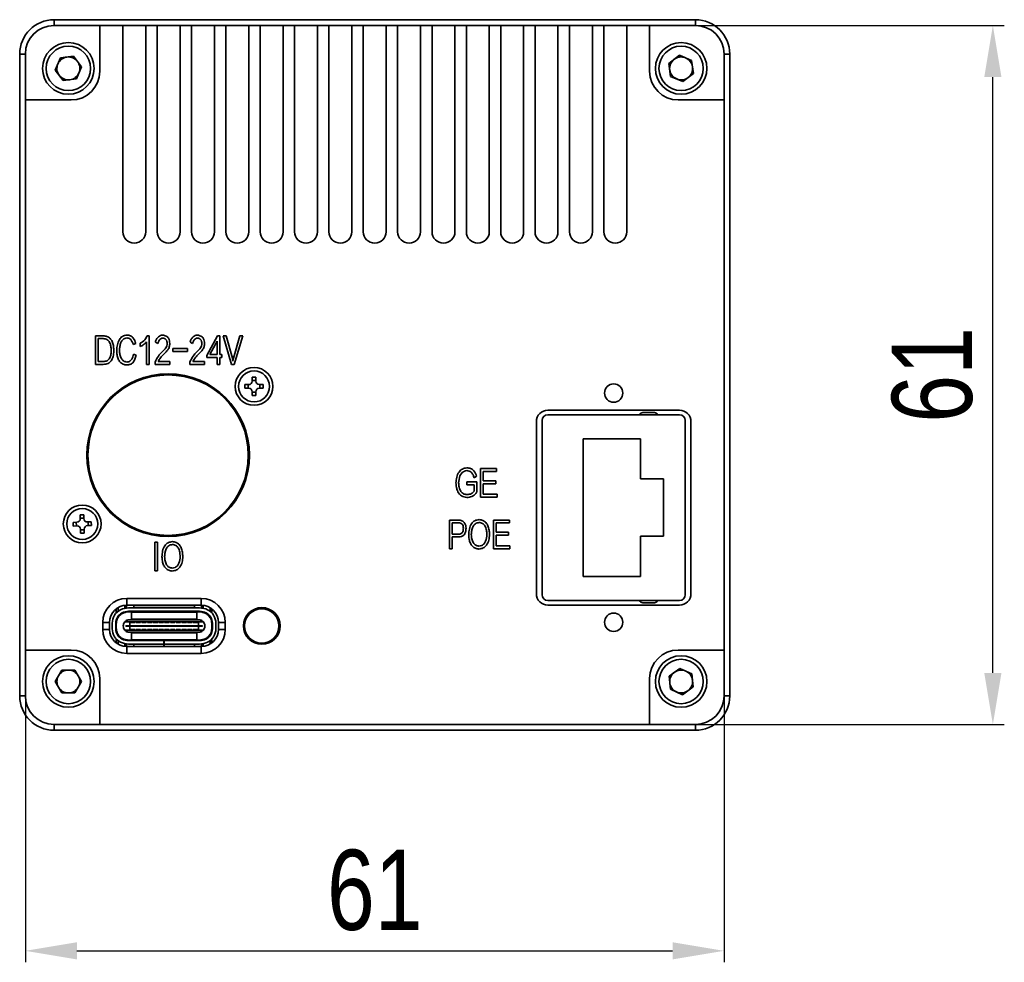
# Model space of a CAD drawing. Header units: millimetres. Extents: x 0 to 16413, y 0 to 757.
# Tile 4 of 4: x 16327 to 16413, y 594 to 676. Entities that reach past the tile are written whole.
import ezdxf

# ---------------------------------------------------------------- set-up
doc = ezdxf.new("R2010")
doc.units = ezdxf.units.MM
doc.layers.get('0').update_dxf_attribs({"lineweight": 15})
doc.layers.add('粗实线', color=7, linetype='Continuous', lineweight=50)
doc.layers.add('细实线', color=3, linetype='Continuous', lineweight=25)
doc.styles.add('iTek', font='txt', dxfattribs={"width": 0.8, "height": 7})
doc.dimstyles.new('iTek', dxfattribs={"dimscale": 0, "dimtxt": 7, "dimasz": 4.5, "dimexe": 1, "dimexo": 0, "dimgap": 1.5, "dimtad": 1, "dimtoh": 1, "dimdsep": 46, "dimtxsty": 'iTek', "dimcen": 4, "dimclrd": 256, "dimclre": 256, "dimclrt": 256, "dimazin": 2, "dimtfac": 1, "dimtmove": 0, "dimatfit": 3, "dimfxl": 1, "dimlwd": -1, "dimlwe": -1, "dimarcsym": 0})

# ---------------------------------------------------------------- blocks, each defined once
blk = doc.blocks.new('*D80')
at = {"layer": 'Defpoints', "color": 0}
for p in [(16327.178, 616.973), (16388.178, 616.973), (16388.178, 594.722)]:
    blk.add_point(p, dxfattribs=at)
at = {"layer": '细实线'}
for p, q in [((16327.178, 616.973), (16327.178, 593.722)), ((16388.178, 616.973), (16388.178, 593.722)), ((16331.678, 594.722), (16383.678, 594.722))]:
    blk.add_line(p, q, dxfattribs=at)
for points in [[(16331.678, 595.472), (16331.678, 593.972), (16327.178, 594.722)], [(16383.678, 595.472), (16383.678, 593.972), (16388.178, 594.722)]]:
    blk.add_solid(points, dxfattribs=at)
at = {"layer": '细实线', "insert": (16357.678, 599.998), "char_height": 7, "attachment_point": 5, "style": 'iTek'}
blk.add_mtext('61', dxfattribs=at)
blk = doc.blocks.new('*D81')
at = {"layer": 'Defpoints', "color": 0}
for p in [(16385.678, 675.473), (16411.646, 675.473), (16385.678, 614.473)]:
    blk.add_point(p, dxfattribs=at)
at = {"layer": '细实线'}
for p, q in [((16385.678, 675.473), (16412.646, 675.473)), ((16411.646, 618.973), (16411.646, 670.973)), ((16385.678, 614.473), (16412.646, 614.473))]:
    blk.add_line(p, q, dxfattribs=at)
for points in [[(16410.896, 670.973), (16412.396, 670.973), (16411.646, 675.473)], [(16410.896, 618.973), (16412.396, 618.973), (16411.646, 614.473)]]:
    blk.add_solid(points, dxfattribs=at)
at = {"layer": '细实线', "insert": (16406.371, 644.973), "char_height": 7, "attachment_point": 5, "rotation": 90, "style": 'iTek'}
blk.add_mtext('61', dxfattribs=at)

msp = doc.modelspace()

# ---------------------------------------------------------------- linework, layer by layer
at = {"color": 7, "linetype": 'Continuous', "lineweight": 35}
for radius in [7.1, 7]:
    msp.add_circle((16339.638, 637.973), radius, dxfattribs=at)
at = {"layer": '粗实线', "lineweight": 35}
for p, q in [((16329.678, 675.973), (16329.678, 675.473)), ((16329.678, 675.973), (16385.678, 675.973)), ((16385.678, 675.973), (16385.678, 675.473)), ((16333.678, 675.473), (16329.678, 675.473)), ((16333.678, 671.473), (16333.678, 675.473)), ((16333.678, 675.473), (16335.678, 675.473)), ((16335.678, 675.473), (16335.678, 657.473)), ((16337.678, 675.473), (16335.678, 675.473)), ((16337.678, 657.473), (16337.678, 675.473)), ((16337.678, 675.473), (16338.678, 675.473)), ((16338.678, 675.473), (16338.678, 657.473)), ((16340.678, 675.473), (16338.678, 675.473)), ((16340.678, 657.473), (16340.678, 675.473)), ((16340.678, 675.473), (16341.678, 675.473)), ((16341.678, 675.473), (16341.678, 657.473)), ((16343.678, 675.473), (16341.678, 675.473)), ((16343.678, 657.473), (16343.678, 675.473)), ((16343.678, 675.473), (16344.678, 675.473)), ((16344.678, 675.473), (16344.678, 657.473)), ((16346.678, 675.473), (16344.678, 675.473)), ((16346.678, 657.473), (16346.678, 675.473)), ((16346.678, 675.473), (16347.678, 675.473)), ((16347.678, 675.473), (16347.678, 657.473)), ((16349.678, 675.473), (16347.678, 675.473)), ((16349.678, 657.473), (16349.678, 675.473)), ((16349.678, 675.473), (16350.678, 675.473)), ((16350.678, 675.473), (16350.678, 657.473)), ((16352.678, 675.473), (16350.678, 675.473)), ((16352.678, 657.473), (16352.678, 675.473)), ((16352.678, 675.473), (16353.678, 675.473)), ((16353.678, 675.473), (16353.678, 657.473)), ((16355.678, 675.473), (16353.678, 675.473)), ((16355.678, 657.473), (16355.678, 675.473)), ((16355.678, 675.473), (16356.678, 675.473)), ((16356.678, 675.473), (16356.678, 657.473)), ((16358.678, 675.473), (16356.678, 675.473)), ((16358.678, 657.473), (16358.678, 675.473)), ((16358.678, 675.473), (16359.678, 675.473)), ((16359.678, 675.473), (16359.678, 657.473)), ((16361.678, 675.473), (16359.678, 675.473)), ((16361.678, 657.473), (16361.678, 675.473)), ((16361.678, 675.473), (16362.678, 675.473)), ((16362.678, 675.473), (16362.678, 657.473)), ((16364.678, 675.473), (16362.678, 675.473)), ((16364.678, 657.473), (16364.678, 675.473)), ((16364.678, 675.473), (16365.678, 675.473)), ((16365.678, 675.473), (16365.678, 657.473)), ((16367.678, 675.473), (16365.678, 675.473)), ((16367.678, 657.473), (16367.678, 675.473)), ((16367.678, 675.473), (16368.678, 675.473)), ((16368.678, 675.473), (16368.678, 657.473)), ((16370.678, 675.473), (16368.678, 675.473)), ((16370.678, 657.473), (16370.678, 675.473)), ((16370.678, 675.473), (16371.678, 675.473)), ((16371.678, 675.473), (16371.678, 657.473)), ((16373.678, 675.473), (16371.678, 675.473)), ((16373.678, 657.473), (16373.678, 675.473)), ((16373.678, 675.473), (16374.678, 675.473)), ((16374.678, 675.473), (16374.678, 657.473)), ((16376.678, 675.473), (16374.678, 675.473)), ((16376.678, 657.473), (16376.678, 675.473)), ((16376.678, 675.473), (16377.678, 675.473)), ((16377.678, 675.473), (16377.678, 657.473)), ((16379.678, 675.473), (16377.678, 675.473)), ((16379.678, 657.473), (16379.678, 675.473)), ((16379.678, 675.473), (16381.678, 675.473)), ((16381.678, 675.473), (16381.678, 671.473)), ((16385.678, 675.473), (16381.678, 675.473)), ((16326.678, 616.973), (16326.678, 672.973)), ((16326.678, 672.973), (16327.178, 672.973)), ((16327.178, 672.973), (16327.178, 668.973)), ((16329.782, 671.581), (16330.233, 672.644)), ((16330.233, 672.644), (16331.378, 672.786)), ((16331.378, 672.786), (16332.074, 671.865)), ((16383.362, 672.165), (16384.278, 672.868)), ((16384.278, 672.868), (16385.345, 672.425)), ((16385.345, 672.425), (16385.495, 671.281)), ((16388.178, 668.973), (16388.178, 672.973)), ((16388.178, 672.973), (16388.678, 672.973)), ((16388.678, 672.973), (16388.678, 616.973)), ((16330.478, 670.66), (16329.782, 671.581)), ((16332.074, 671.865), (16331.624, 670.801)), ((16383.512, 671.02), (16383.362, 672.165)), ((16331.624, 670.801), (16330.478, 670.66)), ((16384.579, 670.578), (16383.512, 671.02)), ((16385.495, 671.281), (16384.579, 670.578)), ((16327.178, 620.973), (16327.178, 668.973)), ((16327.178, 668.973), (16331.178, 668.973)), ((16384.178, 668.973), (16388.178, 668.973)), ((16388.178, 668.973), (16388.178, 620.973)), ((16333.303, 648.393), (16333.979, 648.393)), ((16333.303, 645.893), (16333.303, 648.393)), ((16337.801, 648.393), (16337.982, 648.393)), ((16337.982, 648.393), (16337.982, 645.893)), ((16343.014, 646.681), (16343.948, 648.393)), ((16343.948, 648.393), (16344.153, 648.393)), ((16344.153, 648.393), (16344.153, 646.768)), ((16344.446, 648.393), (16344.694, 648.393)), ((16345.181, 645.899), (16344.446, 648.393)), ((16344.694, 648.393), (16345.25, 646.431)), ((16345.349, 646.438), (16345.905, 648.393)), ((16346.152, 648.393), (16345.402, 645.899)), ((16345.905, 648.393), (16346.152, 648.393)), ((16333.532, 648.142), (16333.532, 646.146)), ((16333.974, 648.142), (16333.532, 648.142)), ((16336.808, 647.724), (16336.579, 647.617)), ((16337.194, 647.45), (16337.194, 647.738)), ((16337.755, 645.893), (16337.755, 647.852)), ((16338.738, 647.724), (16338.528, 647.845)), ((16341.771, 647.724), (16341.561, 647.845)), ((16343.922, 647.928), (16343.294, 646.768)), ((16343.922, 646.768), (16343.922, 647.928)), ((16336.606, 646.775), (16336.84, 646.695)), ((16340.045, 647.293), (16341.317, 647.293)), ((16340.045, 647.009), (16340.045, 647.293)), ((16341.317, 647.009), (16340.045, 647.009)), ((16341.317, 647.293), (16341.317, 647.009)), ((16343.014, 646.511), (16343.014, 646.681)), ((16343.922, 646.511), (16343.014, 646.511)), ((16343.294, 646.768), (16343.922, 646.768)), ((16343.922, 645.893), (16343.922, 646.511)), ((16344.153, 646.768), (16344.34, 646.768)), ((16344.153, 646.511), (16344.153, 645.893)), ((16344.34, 646.511), (16344.153, 646.511)), ((16344.34, 646.768), (16344.34, 646.511)), ((16333.963, 645.893), (16333.303, 645.893)), ((16333.532, 646.146), (16333.963, 646.146)), ((16337.982, 645.893), (16337.755, 645.893)), ((16338.496, 645.893), (16338.496, 646.087)), ((16339.795, 645.893), (16338.496, 645.893)), ((16338.775, 646.146), (16339.795, 646.146)), ((16339.795, 646.146), (16339.795, 645.893)), ((16341.529, 645.893), (16341.529, 646.087)), ((16342.827, 645.893), (16341.529, 645.893)), ((16341.808, 646.146), (16342.827, 646.146)), ((16342.827, 646.146), (16342.827, 645.893)), ((16344.153, 645.893), (16343.922, 645.893)), ((16345.402, 645.899), (16345.181, 645.899)), ((16345.25, 646.431), (16345.296, 646.167)), ((16345.296, 646.167), (16345.349, 646.438)), ((16346.973, 644.772), (16347.293, 644.774)), ((16346.975, 644.432), (16346.973, 644.772)), ((16347.293, 644.774), (16347.295, 644.434)), ((16346.337, 644.127), (16346.677, 644.13)), ((16346.339, 643.808), (16346.337, 644.127)), ((16346.628, 643.809), (16346.626, 644.129)), ((16346.975, 644.483), (16347.295, 644.485)), ((16347.597, 644.136), (16347.937, 644.138)), ((16347.649, 644.136), (16347.651, 643.816)), ((16347.937, 644.138), (16347.939, 643.818)), ((16346.679, 643.81), (16346.339, 643.808)), ((16346.984, 643.172), (16346.981, 643.512)), ((16347.302, 643.463), (16346.982, 643.461)), ((16347.304, 643.174), (16346.984, 643.172)), ((16347.301, 643.514), (16347.304, 643.174)), ((16347.939, 643.818), (16347.599, 643.816)), ((16384.288, 641.893), (16372.788, 641.893)), ((16372.79, 641.495), (16384.29, 641.495)), ((16381.09, 641.695), (16382.09, 641.695)), ((16371.788, 625.893), (16371.788, 640.893)), ((16372.29, 625.795), (16372.29, 640.995)), ((16384.79, 640.995), (16384.79, 625.795)), ((16385.288, 625.893), (16385.288, 640.893)), ((16380.89, 639.395), (16375.89, 639.395)), ((16375.89, 639.395), (16375.89, 627.395)), ((16380.89, 635.895), (16380.89, 639.395)), ((16366.916, 636.813), (16368.311, 636.813)), ((16366.916, 634.313), (16366.916, 636.813)), ((16367.15, 636.562), (16367.15, 635.746)), ((16368.311, 636.562), (16367.15, 636.562)), ((16368.311, 636.813), (16368.311, 636.562)), ((16365.731, 635.64), (16366.58, 635.64)), ((16365.731, 635.382), (16365.731, 635.64)), ((16366.354, 635.382), (16365.731, 635.382)), ((16366.354, 634.837), (16366.354, 635.382)), ((16366.575, 636.131), (16366.359, 636.004)), ((16366.58, 635.64), (16366.58, 634.737)), ((16367.15, 635.746), (16368.241, 635.746)), ((16367.15, 635.486), (16367.15, 634.566)), ((16368.241, 635.486), (16367.15, 635.486)), ((16368.241, 635.746), (16368.241, 635.486)), ((16382.89, 635.895), (16380.89, 635.895)), ((16382.89, 630.895), (16382.89, 635.895)), ((16367.15, 634.566), (16368.353, 634.566)), ((16368.353, 634.566), (16368.353, 634.313)), ((16368.353, 634.313), (16366.916, 634.313)), ((16331.955, 632.768), (16332.275, 632.777)), ((16331.965, 632.428), (16331.955, 632.768)), ((16332.275, 632.777), (16332.285, 632.437)), ((16331.334, 632.11), (16331.674, 632.12)), ((16331.343, 631.79), (16331.334, 632.11)), ((16331.632, 631.798), (16331.623, 632.118)), ((16331.964, 632.479), (16332.284, 632.489)), ((16332.594, 632.146), (16332.933, 632.156)), ((16332.645, 632.148), (16332.654, 631.828)), ((16332.933, 632.156), (16332.943, 631.836)), ((16364.198, 632.313), (16364.996, 632.313)), ((16364.198, 629.813), (16364.198, 632.313)), ((16365.012, 632.062), (16364.432, 632.062)), ((16364.432, 632.062), (16364.432, 631.086)), ((16368.041, 632.313), (16369.435, 632.313)), ((16368.041, 629.813), (16368.041, 632.313)), ((16368.275, 632.062), (16368.275, 631.246)), ((16369.435, 632.062), (16368.275, 632.062)), ((16369.435, 632.313), (16369.435, 632.062)), ((16331.683, 631.8), (16331.343, 631.79)), ((16332.001, 631.169), (16331.992, 631.508)), ((16332.313, 631.466), (16331.993, 631.457)), ((16332.321, 631.178), (16332.001, 631.169)), ((16332.311, 631.518), (16332.321, 631.178)), ((16332.943, 631.836), (16332.603, 631.826)), ((16364.432, 631.086), (16365.028, 631.086)), ((16368.275, 631.246), (16369.366, 631.246)), ((16369.366, 631.246), (16369.366, 630.986)), ((16338.488, 627.893), (16338.488, 630.393)), ((16338.488, 630.393), (16338.722, 630.393)), ((16338.722, 630.393), (16338.722, 627.893)), ((16364.432, 630.835), (16364.432, 629.813)), ((16365.002, 630.835), (16364.432, 630.835)), ((16368.275, 630.986), (16368.275, 630.066)), ((16369.366, 630.986), (16368.275, 630.986)), ((16380.89, 627.395), (16380.89, 630.895)), ((16380.89, 630.895), (16382.89, 630.895)), ((16364.432, 629.813), (16364.198, 629.813)), ((16369.478, 629.813), (16368.041, 629.813)), ((16368.275, 630.066), (16369.478, 630.066)), ((16369.478, 630.066), (16369.478, 629.813)), ((16338.722, 627.893), (16338.488, 627.893)), ((16375.89, 627.395), (16380.89, 627.395)), ((16336.028, 625.473), (16342.528, 625.473)), ((16336.028, 624.873), (16336.028, 625.473)), ((16342.528, 625.473), (16342.528, 624.873)), ((16384.29, 625.295), (16372.79, 625.295)), ((16382.09, 625.095), (16381.09, 625.095)), ((16335.112, 624.561), (16335.112, 624.205)), ((16335.262, 624.343), (16335.262, 624.662)), ((16335.862, 624.864), (16335.862, 624.614)), ((16335.862, 624.306), (16335.862, 624.249)), ((16336.012, 624.873), (16336.012, 624.638)), ((16336.012, 624.336), (16336.012, 624.283)), ((16342.528, 624.873), (16336.028, 624.873)), ((16342.376, 624.648), (16336.188, 624.648)), ((16342.376, 624.348), (16336.188, 624.348)), ((16336.206, 624.298), (16342.358, 624.298)), ((16336.432, 624.348), (16336.432, 624.288)), ((16336.432, 624.288), (16342.132, 624.288)), ((16336.432, 624.288), (16336.432, 623.678)), ((16336.632, 624.668), (16336.632, 624.873)), ((16336.632, 624.668), (16341.932, 624.668)), ((16336.632, 624.648), (16336.632, 624.668)), ((16341.932, 624.873), (16341.932, 624.668)), ((16341.932, 624.668), (16341.932, 624.648)), ((16342.132, 624.288), (16342.132, 624.348)), ((16342.132, 624.288), (16342.132, 623.678)), ((16342.552, 624.873), (16342.552, 624.638)), ((16342.552, 624.336), (16342.552, 624.283)), ((16342.702, 624.863), (16342.702, 624.614)), ((16342.702, 624.306), (16342.702, 624.249)), ((16343.302, 624.658), (16343.302, 624.343)), ((16343.452, 624.205), (16343.452, 624.555)), ((16347.816, 624.568), (16347.248, 624.568)), ((16347.566, 624.568), (16347.566, 624.653)), ((16348.388, 624.568), (16347.816, 624.568)), ((16348.066, 624.654), (16348.066, 624.568)), ((16384.288, 624.893), (16372.788, 624.893)), ((16333.928, 622.773), (16333.928, 623.373)), ((16334.528, 623.373), (16333.928, 623.373)), ((16334.528, 623.373), (16334.528, 622.773)), ((16334.762, 623.318), (16334.762, 622.818)), ((16335.062, 623.318), (16335.062, 622.818)), ((16335.112, 622.858), (16335.112, 623.278)), ((16336.287, 623.418), (16335.848, 623.418)), ((16336.272, 623.618), (16342.292, 623.618)), ((16336.287, 623.418), (16336.332, 623.418)), ((16336.287, 623.418), (16336.287, 623.093)), ((16336.332, 623.378), (16336.332, 623.418)), ((16336.732, 623.418), (16336.332, 623.418)), ((16336.732, 623.378), (16336.332, 623.378)), ((16342.132, 623.678), (16336.432, 623.678)), ((16336.432, 623.668), (16336.432, 623.678)), ((16342.132, 623.668), (16336.432, 623.668)), ((16336.432, 623.618), (16336.432, 623.668)), ((16336.732, 623.418), (16336.732, 623.378)), ((16336.732, 623.418), (16336.832, 623.418)), ((16336.832, 623.378), (16336.832, 623.418)), ((16337.232, 623.418), (16336.832, 623.418)), ((16337.232, 623.378), (16336.832, 623.378)), ((16337.232, 623.418), (16337.332, 623.418)), ((16337.232, 623.418), (16337.232, 623.378)), ((16337.332, 623.378), (16337.332, 623.418)), ((16337.732, 623.418), (16337.332, 623.418)), ((16337.732, 623.378), (16337.332, 623.378)), ((16337.732, 623.418), (16337.832, 623.418)), ((16337.732, 623.418), (16337.732, 623.378)), ((16337.832, 623.378), (16337.832, 623.418)), ((16338.232, 623.418), (16337.832, 623.418)), ((16338.232, 623.378), (16337.832, 623.378)), ((16338.232, 623.418), (16338.332, 623.418)), ((16338.232, 623.418), (16338.232, 623.378)), ((16338.332, 623.378), (16338.332, 623.418)), ((16338.732, 623.418), (16338.332, 623.418)), ((16338.732, 623.378), (16338.332, 623.378)), ((16338.732, 623.418), (16338.732, 623.378)), ((16338.732, 623.418), (16338.832, 623.418)), ((16338.832, 623.378), (16338.832, 623.418)), ((16339.232, 623.418), (16338.832, 623.418)), ((16339.232, 623.378), (16338.832, 623.378)), ((16339.232, 623.418), (16339.232, 623.378)), ((16339.232, 623.418), (16339.332, 623.418)), ((16339.332, 623.378), (16339.332, 623.418)), ((16339.732, 623.418), (16339.332, 623.418)), ((16339.732, 623.378), (16339.332, 623.378)), ((16339.732, 623.418), (16339.732, 623.378)), ((16339.732, 623.418), (16339.832, 623.418)), ((16339.832, 623.378), (16339.832, 623.418)), ((16340.232, 623.418), (16339.832, 623.418)), ((16340.232, 623.378), (16339.832, 623.378)), ((16340.232, 623.418), (16340.232, 623.378)), ((16340.232, 623.418), (16340.332, 623.418)), ((16340.332, 623.378), (16340.332, 623.418)), ((16340.732, 623.418), (16340.332, 623.418)), ((16340.732, 623.378), (16340.332, 623.378)), ((16340.732, 623.418), (16340.832, 623.418)), ((16340.732, 623.418), (16340.732, 623.378)), ((16340.832, 623.378), (16340.832, 623.418)), ((16341.232, 623.418), (16340.832, 623.418)), ((16341.232, 623.378), (16340.832, 623.378)), ((16341.232, 623.418), (16341.232, 623.378)), ((16341.232, 623.418), (16341.332, 623.418)), ((16341.332, 623.378), (16341.332, 623.418)), ((16341.732, 623.418), (16341.332, 623.418)), ((16341.732, 623.378), (16341.332, 623.378)), ((16341.732, 623.418), (16341.732, 623.378)), ((16341.732, 623.418), (16341.832, 623.418)), ((16341.832, 623.378), (16341.832, 623.418)), ((16342.232, 623.418), (16341.832, 623.418)), ((16342.232, 623.378), (16341.832, 623.378)), ((16342.132, 623.678), (16342.132, 623.668)), ((16342.132, 623.668), (16342.132, 623.618)), ((16342.232, 623.418), (16342.232, 623.378)), ((16342.232, 623.418), (16342.277, 623.418)), ((16342.277, 623.093), (16342.277, 623.418)), ((16342.716, 623.418), (16342.277, 623.418)), ((16343.452, 623.278), (16343.452, 622.858)), ((16343.502, 622.818), (16343.502, 623.318)), ((16343.802, 622.818), (16343.802, 623.318)), ((16344.028, 622.773), (16344.028, 623.373)), ((16344.628, 623.373), (16344.028, 623.373)), ((16344.628, 623.373), (16344.628, 622.773)), ((16334.528, 622.773), (16333.928, 622.773)), ((16335.848, 622.718), (16336.287, 622.718)), ((16335.937, 623.043), (16335.937, 623.093)), ((16335.937, 623.093), (16336.287, 623.093)), ((16336.287, 623.043), (16335.937, 623.043)), ((16342.292, 622.518), (16336.272, 622.518)), ((16342.277, 623.093), (16336.287, 623.093)), ((16336.287, 623.043), (16336.287, 623.093)), ((16336.287, 623.043), (16336.287, 622.718)), ((16342.277, 623.043), (16336.287, 623.043)), ((16336.332, 622.718), (16336.287, 622.718)), ((16336.332, 622.758), (16336.732, 622.758)), ((16336.332, 622.718), (16336.332, 622.758)), ((16336.332, 622.718), (16336.732, 622.718)), ((16336.432, 622.468), (16336.432, 622.518)), ((16336.432, 622.468), (16342.132, 622.468)), ((16336.432, 622.458), (16336.432, 622.468)), ((16336.432, 622.458), (16342.132, 622.458)), ((16336.432, 621.848), (16336.432, 622.458)), ((16336.732, 622.758), (16336.732, 622.718)), ((16336.832, 622.718), (16336.732, 622.718)), ((16336.832, 622.718), (16336.832, 622.758)), ((16336.832, 622.758), (16337.232, 622.758)), ((16336.832, 622.718), (16337.232, 622.718)), ((16337.232, 622.758), (16337.232, 622.718)), ((16337.332, 622.718), (16337.232, 622.718)), ((16337.332, 622.758), (16337.732, 622.758)), ((16337.332, 622.718), (16337.332, 622.758)), ((16337.332, 622.718), (16337.732, 622.718)), ((16337.732, 622.758), (16337.732, 622.718)), ((16337.832, 622.718), (16337.732, 622.718)), ((16337.832, 622.718), (16337.832, 622.758)), ((16337.832, 622.758), (16338.232, 622.758)), ((16337.832, 622.718), (16338.232, 622.718)), ((16338.232, 622.758), (16338.232, 622.718)), ((16338.332, 622.718), (16338.232, 622.718)), ((16338.332, 622.758), (16338.732, 622.758)), ((16338.332, 622.718), (16338.332, 622.758)), ((16338.332, 622.718), (16338.732, 622.718)), ((16338.732, 622.758), (16338.732, 622.718)), ((16338.832, 622.718), (16338.732, 622.718)), ((16338.832, 622.758), (16339.232, 622.758)), ((16338.832, 622.718), (16338.832, 622.758)), ((16338.832, 622.718), (16339.232, 622.718)), ((16339.232, 622.758), (16339.232, 622.718)), ((16339.332, 622.718), (16339.232, 622.718)), ((16339.332, 622.758), (16339.732, 622.758)), ((16339.332, 622.718), (16339.332, 622.758)), ((16339.332, 622.718), (16339.732, 622.718)), ((16339.732, 622.758), (16339.732, 622.718)), ((16339.832, 622.718), (16339.732, 622.718)), ((16339.832, 622.758), (16340.232, 622.758)), ((16339.832, 622.718), (16339.832, 622.758)), ((16339.832, 622.718), (16340.232, 622.718)), ((16340.232, 622.758), (16340.232, 622.718)), ((16340.332, 622.718), (16340.232, 622.718)), ((16340.332, 622.758), (16340.732, 622.758)), ((16340.332, 622.718), (16340.332, 622.758)), ((16340.332, 622.718), (16340.732, 622.718)), ((16340.732, 622.758), (16340.732, 622.718)), ((16340.832, 622.718), (16340.732, 622.718)), ((16340.832, 622.758), (16341.232, 622.758)), ((16340.832, 622.718), (16340.832, 622.758)), ((16340.832, 622.718), (16341.232, 622.718)), ((16341.232, 622.758), (16341.232, 622.718)), ((16341.332, 622.718), (16341.232, 622.718)), ((16341.332, 622.758), (16341.732, 622.758)), ((16341.332, 622.718), (16341.332, 622.758)), ((16341.332, 622.718), (16341.732, 622.718)), ((16341.732, 622.758), (16341.732, 622.718)), ((16341.832, 622.718), (16341.732, 622.718)), ((16341.832, 622.758), (16342.232, 622.758)), ((16341.832, 622.718), (16341.832, 622.758)), ((16341.832, 622.718), (16342.232, 622.718)), ((16342.132, 622.518), (16342.132, 622.468)), ((16342.132, 622.468), (16342.132, 622.458)), ((16342.132, 621.848), (16342.132, 622.458)), ((16342.232, 622.758), (16342.232, 622.718)), ((16342.277, 622.718), (16342.232, 622.718)), ((16342.277, 623.093), (16342.627, 623.093)), ((16342.277, 623.043), (16342.277, 623.093)), ((16342.277, 622.718), (16342.277, 623.043)), ((16342.627, 623.043), (16342.277, 623.043)), ((16342.277, 622.718), (16342.716, 622.718)), ((16342.627, 623.093), (16342.627, 623.043)), ((16344.628, 622.773), (16344.028, 622.773)), ((16335.112, 621.93), (16335.112, 621.585)), ((16335.262, 621.483), (16335.262, 621.793)), ((16336.012, 621.853), (16336.012, 621.8)), ((16336.188, 621.788), (16339.276, 621.788)), ((16338.274, 621.838), (16336.206, 621.838)), ((16342.132, 621.848), (16336.432, 621.848)), ((16336.432, 621.848), (16336.432, 621.788)), ((16339.007, 621.838), (16338.558, 621.838)), ((16339.276, 621.488), (16339.276, 621.788)), ((16339.277, 621.788), (16339.276, 621.788)), ((16339.277, 621.488), (16339.277, 621.788)), ((16339.286, 621.788), (16339.277, 621.788)), ((16339.286, 621.488), (16339.286, 621.788)), ((16339.286, 621.788), (16342.376, 621.788)), ((16342.358, 621.838), (16339.29, 621.838)), ((16342.132, 621.788), (16342.132, 621.848)), ((16342.552, 621.853), (16342.552, 621.8)), ((16343.302, 621.793), (16343.302, 621.488)), ((16343.452, 621.591), (16343.452, 621.93)), ((16331.178, 620.973), (16327.178, 620.973)), ((16327.178, 620.973), (16327.178, 616.973)), ((16335.862, 621.522), (16335.862, 621.282)), ((16336.012, 621.498), (16336.012, 621.273)), ((16336.028, 621.273), (16336.028, 620.673)), ((16336.028, 621.273), (16342.528, 621.273)), ((16336.188, 621.488), (16339.276, 621.488)), ((16336.632, 621.468), (16336.632, 621.488)), ((16339.277, 621.468), (16336.632, 621.468)), ((16336.632, 621.273), (16336.632, 621.468)), ((16339.277, 621.488), (16339.276, 621.488)), ((16339.286, 621.488), (16339.277, 621.488)), ((16339.277, 621.488), (16339.277, 621.468)), ((16339.277, 621.468), (16339.277, 621.273)), ((16339.277, 621.393), (16339.287, 621.393)), ((16339.286, 621.488), (16342.376, 621.488)), ((16339.287, 621.488), (16339.287, 621.468)), ((16341.932, 621.468), (16339.287, 621.468)), ((16339.287, 621.273), (16339.287, 621.468)), ((16341.932, 621.488), (16341.932, 621.468)), ((16341.932, 621.468), (16341.932, 621.273)), ((16342.528, 620.673), (16342.528, 621.273)), ((16342.552, 621.498), (16342.552, 621.273)), ((16342.702, 621.522), (16342.702, 621.283)), ((16388.178, 620.973), (16384.178, 620.973)), ((16388.178, 616.973), (16388.178, 620.973)), ((16342.528, 620.673), (16336.028, 620.673)), ((16329.774, 618.223), (16330.351, 619.223)), ((16330.351, 619.223), (16331.506, 619.223)), ((16331.506, 619.223), (16332.083, 618.223)), ((16383.377, 618.7), (16384.316, 619.372)), ((16384.316, 619.372), (16385.367, 618.895)), ((16330.351, 617.223), (16329.774, 618.223)), ((16332.083, 618.223), (16331.506, 617.223)), ((16333.678, 614.473), (16333.678, 618.473)), ((16381.678, 618.473), (16381.678, 614.473)), ((16383.49, 617.551), (16383.377, 618.7)), ((16385.367, 618.895), (16385.48, 617.746)), ((16384.541, 617.074), (16383.49, 617.551)), ((16385.48, 617.746), (16384.541, 617.074)), ((16326.678, 616.973), (16327.178, 616.973)), ((16331.506, 617.223), (16330.351, 617.223)), ((16388.178, 616.973), (16388.678, 616.973)), ((16329.678, 614.473), (16333.678, 614.473)), ((16329.678, 614.473), (16329.678, 613.973)), ((16385.678, 613.973), (16329.678, 613.973)), ((16381.678, 614.473), (16333.678, 614.473)), ((16381.678, 614.473), (16385.678, 614.473)), ((16385.678, 614.473), (16385.678, 613.973))]:
    msp.add_line(p, q, dxfattribs=at)
for centre, radius in [((16330.928, 671.723), 2.25), ((16330.928, 671.723), 1.938), ((16384.428, 671.723), 2.25), ((16384.428, 671.723), 1.937), ((16347.138, 643.973), 1.65), ((16339.638, 637.973), 7.1), ((16339.638, 637.973), 7), ((16347.138, 643.973), 1.35), ((16378.538, 643.393), 0.8), ((16332.138, 631.973), 1.65), ((16332.138, 631.973), 1.35), ((16347.818, 623.073), 1.6), ((16347.816, 623.068), 1.5), ((16378.538, 623.393), 0.8), ((16330.928, 618.223), 2.25), ((16330.928, 618.223), 1.938), ((16384.428, 618.223), 2.25), ((16384.428, 618.223), 1.937)]:
    msp.add_circle(centre, radius, dxfattribs=at)
for centre, radius, start, end in [((16329.678, 672.973), 3, 90, 180), ((16385.678, 672.973), 3, 0, 90), ((16329.678, 672.973), 2.5, 90, 180), ((16385.678, 672.973), 2.5, 0, 90), ((16330.928, 671.723), 1, 97.05765, 157.05765), ((16330.928, 671.723), 1, 37.05765, 97.05765), ((16330.928, 671.723), 1, 337.05765, 37.05765), ((16384.428, 671.723), 1, 127.47733, 187.47733), ((16384.428, 671.723), 1, 67.47733, 127.47733), ((16384.428, 671.723), 1, 7.47733, 67.47733), ((16330.928, 671.723), 1, 157.05765, 217.05765), ((16331.178, 671.473), 2.5, 270, 0), ((16384.178, 671.473), 2.5, 180, 270), ((16384.428, 671.723), 1, 187.47733, 247.47733), ((16384.428, 671.723), 1, 307.47733, 7.47733), ((16330.928, 671.723), 1, 217.05765, 277.05765), ((16330.928, 671.723), 1, 277.05765, 337.05765), ((16384.428, 671.723), 1, 247.47733, 307.47733), ((16336.678, 657.473), 1, 180, 0), ((16339.678, 657.473), 1, 180, 0), ((16342.678, 657.473), 1, 180, 0), ((16345.678, 657.473), 1, 180, 0), ((16348.678, 657.473), 1, 180, 0), ((16351.678, 657.473), 1, 180, 0), ((16354.678, 657.473), 1, 180, 0), ((16357.678, 657.473), 1, 180, 0), ((16360.678, 657.473), 1, 180, 0), ((16363.678, 657.473), 1, 180, 0), ((16366.678, 657.473), 1, 180, 0), ((16369.678, 657.473), 1, 180, 0), ((16372.678, 657.473), 1, 180, 0), ((16375.678, 657.473), 1, 180, 0), ((16378.678, 657.473), 1, 180, 0), ((16346.675, 644.43), 0.3, 270.38644, 0.38644), ((16347.595, 644.436), 0.3, 180.38644, 270.38644), ((16346.681, 643.51), 0.3, 0.38644, 90.38644), ((16347.601, 643.516), 0.3, 90.38644, 180.38644), ((16372.788, 640.893), 1, 90, 180), ((16372.79, 640.995), 0.5, 90, 180), ((16381.09, 641.395), 0.3, 90, 160.52878), ((16382.09, 641.395), 0.3, 19.47122, 90), ((16384.288, 640.893), 1, 0, 90), ((16384.29, 640.995), 0.5, 360, 90), ((16331.665, 632.42), 0.3, 271.64453, 1.64453), ((16332.585, 632.446), 0.3, 181.64453, 271.64453), ((16331.692, 631.5), 0.3, 1.64453, 91.64453), ((16332.611, 631.526), 0.3, 91.64453, 181.64453), ((16372.788, 625.893), 1, 180, 270), ((16384.288, 625.893), 1, 270, 0), ((16336.028, 623.373), 2.1, 90, 180), ((16342.528, 623.373), 2.1, 0, 90), ((16372.79, 625.795), 0.5, 180, 270), ((16381.09, 625.395), 0.3, 199.47122, 270), ((16382.09, 625.395), 0.3, 270, 340.52878), ((16384.29, 625.795), 0.5, 270, 0), ((16336.028, 623.373), 1.5, 90, 180), ((16336.062, 623.318), 1.3, 116.7655, 180), ((16336.062, 623.318), 1, 116.7655, 180), ((16336.188, 623.068), 1.58, 90, 116.7655), ((16336.188, 623.068), 1.28, 90, 116.7655), ((16336.452, 624.296), 0.052, 112.61986, 180), ((16342.112, 624.296), 0.052, 0, 67.38014), ((16342.376, 623.068), 1.58, 63.2345, 90), ((16342.376, 623.068), 1.28, 63.2345, 90), ((16342.528, 623.373), 1.5, 0, 90), ((16342.502, 623.318), 1, 0, 63.2345), ((16342.502, 623.318), 1.3, 0, 63.2345), ((16336.028, 622.773), 2.1, 180, 270), ((16336.028, 622.773), 1.5, 180, 270), ((16336.062, 622.818), 1.3, 180, 243.2345), ((16336.062, 622.818), 1, 180, 243.2345), ((16342.528, 622.773), 2.1, 270, 0), ((16342.528, 622.773), 1.5, 270, 0), ((16342.502, 622.818), 1, 296.7655, 0), ((16342.502, 622.818), 1.3, 296.7655, 0), ((16336.188, 623.068), 1.58, 243.2345, 270), ((16336.188, 623.068), 1.28, 243.2345, 270), ((16336.452, 621.84), 0.052, 180, 247.38014), ((16342.112, 621.84), 0.052, 292.61986, 0), ((16342.376, 623.068), 1.28, 270, 296.7655), ((16342.376, 623.068), 1.58, 270, 296.7655), ((16331.178, 618.473), 2.5, 0, 90), ((16384.178, 618.473), 2.5, 90, 180), ((16330.928, 618.223), 1, 90, 150), ((16330.928, 618.223), 1, 30, 90), ((16384.428, 618.223), 1, 125.60646, 185.60646), ((16384.428, 618.223), 1, 65.60646, 125.60646), ((16384.428, 618.223), 1, 5.60646, 65.60646), ((16330.928, 618.223), 1, 150, 210), ((16330.928, 618.223), 1, 330, 30), ((16384.428, 618.223), 1, 185.60646, 245.60646), ((16384.428, 618.223), 1, 305.60646, 5.60646), ((16330.928, 618.223), 1, 210, 270), ((16330.928, 618.223), 1, 270, 330), ((16384.428, 618.223), 1, 245.60646, 305.60646), ((16329.678, 616.973), 3, 180, 270), ((16329.678, 616.973), 2.5, 180, 270), ((16385.678, 616.973), 2.5, 270, 0), ((16385.678, 616.973), 3, 270, 0)]:
    msp.add_arc(centre, radius, start, end, dxfattribs=at)
for points, knots in [([(16333.979, 648.393), (16334.087, 648.38), (16334.301, 648.354), (16334.583, 648.174), (16334.774, 647.884), (16334.874, 647.533), (16334.888, 647.28), (16334.895, 647.153)], [0, 0, 0, 0, 0.186668, 0.372788, 0.55919, 0.779383, 1, 1, 1, 1]), ([(16335.15, 647.113), (16335.162, 647.278), (16335.187, 647.609), (16335.336, 648.052), (16335.64, 648.382), (16335.901, 648.429), (16336.031, 648.453)], [0, 0, 0, 0, 0.281239, 0.561432, 0.780592, 1, 1, 1, 1]), ([(16336.026, 648.202), (16335.969, 648.193), (16335.855, 648.174), (16335.656, 648.053), (16335.496, 647.803), (16335.411, 647.469), (16335.395, 647.241), (16335.387, 647.126)], [0, 0, 0, 0, 0.125104, 0.25012, 0.49878, 0.74921, 1, 1, 1, 1]), ([(16336.579, 647.617), (16336.556, 647.696), (16336.508, 647.853), (16336.392, 648.051), (16336.221, 648.188), (16336.091, 648.197), (16336.026, 648.202)], [0, 0, 0, 0, 0.28101, 0.561243, 0.780723, 1, 1, 1, 1]), ([(16336.031, 648.453), (16336.14, 648.442), (16336.358, 648.421), (16336.669, 648.156), (16336.755, 647.888), (16336.808, 647.724)], [0, 0, 0, 0, 0.280108, 0.559697, 1, 1, 1, 1]), ([(16337.194, 647.738), (16337.343, 647.828), (16337.61, 647.99), (16337.743, 648.27), (16337.801, 648.393)], [0, 0, 0, 0, 0.5606703, 1, 1, 1, 1]), ([(16338.528, 647.845), (16338.557, 647.929), (16338.616, 648.096), (16338.763, 648.301), (16338.962, 648.428), (16339.102, 648.44), (16339.172, 648.446)], [0, 0, 0, 0, 0.2807544, 0.560594, 0.7801839, 1, 1, 1, 1]), ([(16339.172, 648.446), (16339.27, 648.431), (16339.465, 648.402), (16339.733, 648.142), (16339.765, 647.887), (16339.784, 647.731)], [0, 0, 0, 0, 0.280815, 0.560039, 1, 1, 1, 1]), ([(16341.561, 647.845), (16341.59, 647.929), (16341.649, 648.096), (16341.796, 648.301), (16341.994, 648.428), (16342.135, 648.44), (16342.205, 648.446)], [0, 0, 0, 0, 0.280754, 0.560593, 0.780183, 1, 1, 1, 1]), ([(16342.205, 648.446), (16342.303, 648.431), (16342.498, 648.402), (16342.766, 648.142), (16342.798, 647.887), (16342.817, 647.731)], [0, 0, 0, 0, 0.280814, 0.560038, 1, 1, 1, 1]), ([(16334.666, 647.146), (16334.66, 647.26), (16334.65, 647.487), (16334.568, 647.765), (16334.44, 647.954), (16334.261, 648.103), (16334.089, 648.127), (16333.974, 648.142)], [0, 0, 0, 0, 0.250847, 0.501, 0.626291, 0.751398, 1, 1, 1, 1]), ([(16337.755, 647.852), (16337.661, 647.761), (16337.493, 647.6), (16337.286, 647.496), (16337.194, 647.45)], [0, 0, 0, 0, 0.559586, 1, 1, 1, 1]), ([(16339.172, 648.189), (16339.107, 648.179), (16338.978, 648.159), (16338.823, 647.974), (16338.77, 647.819), (16338.738, 647.724)], [0, 0, 0, 0, 0.277995, 0.5581421, 1, 1, 1, 1]), ([(16339.119, 646.982), (16339.235, 647.098), (16339.397, 647.26), (16339.537, 647.524), (16339.547, 647.653), (16339.552, 647.718)], [0, 0, 0, 0, 0.560199, 0.780439, 1, 1, 1, 1]), ([(16339.552, 647.718), (16339.547, 647.781), (16339.537, 647.907), (16339.46, 648.074), (16339.321, 648.171), (16339.222, 648.183), (16339.172, 648.189)], [0, 0, 0, 0, 0.281002, 0.560273, 0.779684, 1, 1, 1, 1]), ([(16339.784, 647.731), (16339.778, 647.629), (16339.765, 647.426), (16339.588, 647.1), (16339.401, 646.919), (16339.286, 646.808)], [0, 0, 0, 0, 0.279414, 0.55956, 1, 1, 1, 1]), ([(16342.205, 648.189), (16342.14, 648.179), (16342.011, 648.159), (16341.856, 647.974), (16341.803, 647.819), (16341.771, 647.724)], [0, 0, 0, 0, 0.277996, 0.558143, 1, 1, 1, 1]), ([(16342.151, 646.982), (16342.268, 647.098), (16342.43, 647.26), (16342.57, 647.524), (16342.58, 647.653), (16342.585, 647.718)], [0, 0, 0, 0, 0.560199, 0.780438, 1, 1, 1, 1]), ([(16342.585, 647.718), (16342.58, 647.781), (16342.57, 647.907), (16342.493, 648.074), (16342.354, 648.171), (16342.255, 648.183), (16342.205, 648.189)], [0, 0, 0, 0, 0.281002, 0.560273, 0.779685, 1, 1, 1, 1]), ([(16342.817, 647.731), (16342.811, 647.629), (16342.798, 647.426), (16342.621, 647.1), (16342.434, 646.919), (16342.319, 646.808)], [0, 0, 0, 0, 0.279414, 0.55956, 1, 1, 1, 1]), ([(16334.895, 647.153), (16334.89, 647.004), (16334.88, 646.707), (16334.768, 646.342), (16334.588, 646.102), (16334.341, 645.926), (16334.114, 645.906), (16333.963, 645.893)], [0, 0, 0, 0, 0.250795, 0.500693, 0.625907, 0.75105, 1, 1, 1, 1]), ([(16333.963, 646.146), (16334.082, 646.155), (16334.26, 646.169), (16334.448, 646.316), (16334.581, 646.509), (16334.658, 646.797), (16334.663, 647.03), (16334.666, 647.146)], [0, 0, 0, 0, 0.248611, 0.373711, 0.49896, 0.749092, 1, 1, 1, 1]), ([(16336.026, 645.846), (16335.919, 645.86), (16335.705, 645.889), (16335.435, 646.085), (16335.262, 646.383), (16335.171, 646.734), (16335.157, 646.987), (16335.15, 647.113)], [0, 0, 0, 0, 0.186498, 0.3724813, 0.559021, 0.7793424, 1, 1, 1, 1]), ([(16335.387, 647.126), (16335.396, 647.002), (16335.414, 646.754), (16335.519, 646.421), (16335.735, 646.164), (16335.929, 646.121), (16336.026, 646.1)], [0, 0, 0, 0, 0.281224, 0.561556, 0.780846, 1, 1, 1, 1]), ([(16336.026, 646.1), (16336.087, 646.104), (16336.21, 646.111), (16336.37, 646.213), (16336.53, 646.43), (16336.574, 646.633), (16336.606, 646.775)], [0, 0, 0, 0, 0.186602, 0.372894, 0.559835, 1, 1, 1, 1]), ([(16336.84, 646.695), (16336.813, 646.577), (16336.758, 646.341), (16336.582, 646.045), (16336.313, 645.867), (16336.121, 645.853), (16336.026, 645.846)], [0, 0, 0, 0, 0.280897, 0.56056, 0.78003, 1, 1, 1, 1]), ([(16338.496, 646.087), (16338.584, 646.274), (16338.741, 646.608), (16339.003, 646.868), (16339.119, 646.982)], [0, 0, 0, 0, 0.559486, 1, 1, 1, 1]), ([(16339.286, 646.808), (16339.173, 646.699), (16338.97, 646.502), (16338.835, 646.255), (16338.775, 646.146)], [0, 0, 0, 0, 0.560018, 1, 1, 1, 1]), ([(16341.529, 646.087), (16341.617, 646.274), (16341.774, 646.608), (16342.036, 646.868), (16342.151, 646.982)], [0, 0, 0, 0, 0.559486, 1, 1, 1, 1]), ([(16342.319, 646.808), (16342.206, 646.699), (16342.003, 646.502), (16341.868, 646.255), (16341.808, 646.146)], [0, 0, 0, 0, 0.5600173, 1, 1, 1, 1]), ([(16364.77, 635.546), (16364.785, 635.714), (16364.814, 636.048), (16364.988, 636.492), (16365.317, 636.8), (16365.579, 636.849), (16365.71, 636.873)], [0, 0, 0, 0, 0.281056, 0.560905, 0.780189, 1, 1, 1, 1]), ([(16365.71, 636.622), (16365.581, 636.588), (16365.322, 636.52), (16365.054, 636.099), (16365.022, 635.764), (16365.002, 635.559)], [0, 0, 0, 0, 0.278761, 0.558347, 1, 1, 1, 1]), ([(16365.71, 636.873), (16365.826, 636.863), (16366.058, 636.842), (16366.406, 636.584), (16366.511, 636.303), (16366.575, 636.131)], [0, 0, 0, 0, 0.280449, 0.560189, 1, 1, 1, 1]), ([(16366.359, 636.004), (16366.33, 636.09), (16366.271, 636.262), (16366.126, 636.474), (16365.926, 636.609), (16365.782, 636.618), (16365.71, 636.622)], [0, 0, 0, 0, 0.280921, 0.56089, 0.780388, 1, 1, 1, 1]), ([(16365.721, 634.279), (16365.554, 634.306), (16365.221, 634.361), (16364.916, 634.749), (16364.799, 635.157), (16364.78, 635.416), (16364.77, 635.546)], [0, 0, 0, 0, 0.2791028, 0.5575131, 0.7785677, 1, 1, 1, 1]), ([(16365.002, 635.559), (16365.013, 635.43), (16365.035, 635.172), (16365.164, 634.827), (16365.415, 634.584), (16365.619, 634.55), (16365.721, 634.533)], [0, 0, 0, 0, 0.281147, 0.561153, 0.780373, 1, 1, 1, 1]), ([(16365.721, 634.533), (16365.862, 634.546), (16366.114, 634.569), (16366.281, 634.755), (16366.354, 634.837)], [0, 0, 0, 0, 0.559732, 1, 1, 1, 1]), ([(16366.58, 634.737), (16366.525, 634.66), (16366.413, 634.505), (16366.116, 634.319), (16365.871, 634.294), (16365.721, 634.279)], [0, 0, 0, 0, 0.280402, 0.560526, 1, 1, 1, 1]), ([(16364.996, 632.313), (16365.099, 632.301), (16365.305, 632.278), (16365.535, 632.081), (16365.632, 631.832), (16365.645, 631.671), (16365.651, 631.591)], [0, 0, 0, 0, 0.280253, 0.558429, 0.77889, 1, 1, 1, 1]), ([(16365.419, 631.597), (16365.416, 631.663), (16365.41, 631.795), (16365.323, 631.967), (16365.168, 632.053), (16365.064, 632.059), (16365.012, 632.062)], [0, 0, 0, 0, 0.281094, 0.559675, 0.779211, 1, 1, 1, 1]), ([(16365.879, 631.033), (16365.891, 631.199), (16365.914, 631.532), (16366.074, 631.978), (16366.399, 632.289), (16366.661, 632.332), (16366.792, 632.353)], [0, 0, 0, 0, 0.281207, 0.561174, 0.780318, 1, 1, 1, 1]), ([(16366.792, 632.102), (16366.676, 632.077), (16366.443, 632.028), (16366.227, 631.725), (16366.134, 631.389), (16366.118, 631.156), (16366.111, 631.039)], [0, 0, 0, 0, 0.248626, 0.497658, 0.748584, 1, 1, 1, 1]), ([(16366.792, 632.353), (16366.902, 632.337), (16367.122, 632.304), (16367.399, 632.102), (16367.58, 631.797), (16367.677, 631.436), (16367.692, 631.176), (16367.7, 631.046)], [0, 0, 0, 0, 0.186502, 0.37251, 0.559061, 0.779364, 1, 1, 1, 1]), ([(16367.468, 631.052), (16367.459, 631.181), (16367.441, 631.439), (16367.328, 631.784), (16367.095, 632.043), (16366.893, 632.083), (16366.792, 632.102)], [0, 0, 0, 0, 0.281232, 0.561481, 0.780662, 1, 1, 1, 1]), ([(16365.651, 631.591), (16365.644, 631.485), (16365.631, 631.275), (16365.491, 631.002), (16365.25, 630.857), (16365.085, 630.843), (16365.002, 630.835)], [0, 0, 0, 0, 0.281032, 0.559901, 0.77942, 1, 1, 1, 1]), ([(16365.028, 631.086), (16365.074, 631.09), (16365.164, 631.098), (16365.285, 631.169), (16365.402, 631.334), (16365.412, 631.489), (16365.419, 631.597)], [0, 0, 0, 0, 0.187184, 0.373781, 0.560548, 1, 1, 1, 1]), ([(16366.776, 629.779), (16366.67, 629.795), (16366.458, 629.827), (16366.187, 630.017), (16366.004, 630.308), (16365.906, 630.656), (16365.888, 630.907), (16365.879, 631.033)], [0, 0, 0, 0, 0.186549, 0.372645, 0.559138, 0.7794, 1, 1, 1, 1]), ([(16366.111, 631.039), (16366.12, 630.916), (16366.139, 630.668), (16366.253, 630.337), (16366.48, 630.093), (16366.674, 630.053), (16366.771, 630.033)], [0, 0, 0, 0, 0.281174, 0.561306, 0.780526, 1, 1, 1, 1]), ([(16366.771, 630.033), (16366.856, 630.047), (16367.025, 630.075), (16367.236, 630.236), (16367.428, 630.56), (16367.452, 630.849), (16367.468, 631.052)], [0, 0, 0, 0, 0.18682, 0.37322, 0.560089, 1, 1, 1, 1]), ([(16367.7, 631.046), (16367.687, 630.884), (16367.66, 630.561), (16367.484, 630.133), (16367.156, 629.848), (16366.903, 629.802), (16366.776, 629.779)], [0, 0, 0, 0, 0.281004, 0.5607, 0.780042, 1, 1, 1, 1]), ([(16339.101, 629.113), (16339.112, 629.279), (16339.136, 629.612), (16339.295, 630.058), (16339.62, 630.369), (16339.882, 630.412), (16340.014, 630.433)], [0, 0, 0, 0, 0.281207, 0.561175, 0.780318, 1, 1, 1, 1]), ([(16340.014, 630.182), (16339.897, 630.157), (16339.664, 630.108), (16339.449, 629.805), (16339.355, 629.469), (16339.34, 629.236), (16339.332, 629.119)], [0, 0, 0, 0, 0.248626, 0.497658, 0.748584, 1, 1, 1, 1]), ([(16340.014, 630.433), (16340.124, 630.417), (16340.343, 630.384), (16340.621, 630.182), (16340.802, 629.877), (16340.898, 629.516), (16340.913, 629.256), (16340.921, 629.126)], [0, 0, 0, 0, 0.186502, 0.372509, 0.55906, 0.779364, 1, 1, 1, 1]), ([(16340.69, 629.132), (16340.681, 629.261), (16340.663, 629.519), (16340.55, 629.864), (16340.317, 630.123), (16340.115, 630.163), (16340.014, 630.182)], [0, 0, 0, 0, 0.281232, 0.561481, 0.780661, 1, 1, 1, 1]), ([(16339.998, 627.859), (16339.891, 627.875), (16339.679, 627.907), (16339.408, 628.097), (16339.225, 628.388), (16339.127, 628.736), (16339.11, 628.987), (16339.101, 629.113)], [0, 0, 0, 0, 0.186549, 0.372644, 0.559138, 0.779401, 1, 1, 1, 1]), ([(16339.332, 629.119), (16339.341, 628.996), (16339.36, 628.748), (16339.474, 628.417), (16339.702, 628.173), (16339.895, 628.133), (16339.992, 628.113)], [0, 0, 0, 0, 0.281175, 0.561306, 0.780527, 1, 1, 1, 1]), ([(16339.992, 628.113), (16340.077, 628.127), (16340.247, 628.155), (16340.457, 628.316), (16340.649, 628.64), (16340.673, 628.929), (16340.69, 629.132)], [0, 0, 0, 0, 0.186821, 0.37322, 0.56009, 1, 1, 1, 1]), ([(16340.921, 629.126), (16340.908, 628.964), (16340.881, 628.641), (16340.706, 628.213), (16340.377, 627.928), (16340.124, 627.882), (16339.998, 627.859)], [0, 0, 0, 0, 0.281003, 0.5607, 0.780042, 1, 1, 1, 1]), ([(16335.112, 623.278), (16335.12, 623.374), (16335.136, 623.566), (16335.263, 623.829), (16335.451, 624.052), (16335.62, 624.144), (16335.704, 624.191)], [0, 0, 0, 0, 0.249999, 0.499999, 0.75, 1, 1, 1, 1]), ([(16335.704, 624.191), (16335.785, 624.222), (16335.947, 624.284), (16336.12, 624.293), (16336.206, 624.298)], [0, 0, 0, 0, 0.5, 1, 1, 1, 1]), ([(16342.358, 624.298), (16342.445, 624.293), (16342.618, 624.284), (16342.779, 624.222), (16342.86, 624.191)], [0, 0, 0, 0, 0.500001, 1, 1, 1, 1]), ([(16342.86, 624.191), (16342.944, 624.144), (16343.113, 624.052), (16343.301, 623.829), (16343.428, 623.566), (16343.444, 623.374), (16343.452, 623.278)], [0, 0, 0, 0, 0.25, 0.5, 0.750001, 1, 1, 1, 1]), ([(16335.848, 622.718), (16335.813, 622.771), (16335.742, 622.876), (16335.712, 623.068), (16335.742, 623.259), (16335.813, 623.365), (16335.848, 623.418)], [0, 0, 0, 0, 0.250001, 0.500001, 0.750001, 1, 1, 1, 1]), ([(16335.848, 623.418), (16335.876, 623.447), (16335.931, 623.506), (16336.036, 623.569), (16336.151, 623.61), (16336.232, 623.615), (16336.272, 623.618)], [0, 0, 0, 0, 0.250001, 0.499999, 0.750001, 1, 1, 1, 1]), ([(16342.292, 623.618), (16342.333, 623.615), (16342.413, 623.61), (16342.528, 623.569), (16342.633, 623.506), (16342.689, 623.447), (16342.716, 623.418)], [0, 0, 0, 0, 0.249999, 0.499997, 0.749999, 1, 1, 1, 1]), ([(16342.716, 623.418), (16342.752, 623.365), (16342.823, 623.259), (16342.852, 623.068), (16342.823, 622.876), (16342.752, 622.771), (16342.716, 622.718)], [0, 0, 0, 0, 0.249999, 0.499999, 0.749999, 1, 1, 1, 1]), ([(16335.704, 621.945), (16335.62, 621.991), (16335.451, 622.084), (16335.263, 622.307), (16335.136, 622.57), (16335.12, 622.762), (16335.112, 622.858)], [0, 0, 0, 0, 0.25, 0.500001, 0.750001, 1, 1, 1, 1]), ([(16336.272, 622.518), (16336.232, 622.52), (16336.151, 622.526), (16336.036, 622.567), (16335.931, 622.629), (16335.876, 622.688), (16335.848, 622.718)], [0, 0, 0, 0, 0.249999, 0.5000023, 0.7499986, 1, 1, 1, 1]), ([(16342.716, 622.718), (16342.689, 622.688), (16342.633, 622.629), (16342.528, 622.567), (16342.413, 622.526), (16342.333, 622.52), (16342.292, 622.518)], [0, 0, 0, 0, 0.250002, 0.500001, 0.750001, 1, 1, 1, 1]), ([(16343.452, 622.858), (16343.444, 622.762), (16343.428, 622.57), (16343.301, 622.307), (16343.113, 622.084), (16342.944, 621.991), (16342.86, 621.945)], [0, 0, 0, 0, 0.249999, 0.5, 0.75, 1, 1, 1, 1]), ([(16336.206, 621.838), (16336.12, 621.843), (16335.947, 621.852), (16335.785, 621.914), (16335.704, 621.945)], [0, 0, 0, 0, 0.500001, 1, 1, 1, 1]), ([(16342.86, 621.945), (16342.779, 621.914), (16342.618, 621.852), (16342.445, 621.843), (16342.358, 621.838)], [0, 0, 0, 0, 0.499999, 1, 1, 1, 1])]:
    msp.add_open_spline(points, degree=3, knots=knots, dxfattribs=at)

# ---------------------------------------------------------------- dimensions: what is measured, and where the dimension line sits
at = {"layer": '细实线'}
dim = msp.add_linear_dim(base=(16411.646, 675.473), p1=(16385.678, 614.473), p2=(16385.678, 675.473), angle=90, dimstyle='iTek', override={"dimscale": 1}, dxfattribs=at)
dim.commit()
dim.dimension.update_dxf_attribs({"geometry": '*D81', "text_midpoint": (16406.371, 644.973)})
dim = msp.add_linear_dim(base=(16388.178, 594.722), p1=(16327.178, 616.973), p2=(16388.178, 616.973), dimstyle='iTek', override={"dimscale": 1}, dxfattribs=at)
dim.commit()
dim.dimension.update_dxf_attribs({"geometry": '*D80', "text_midpoint": (16357.678, 599.998)})

doc.saveas('drawing.dxf')
